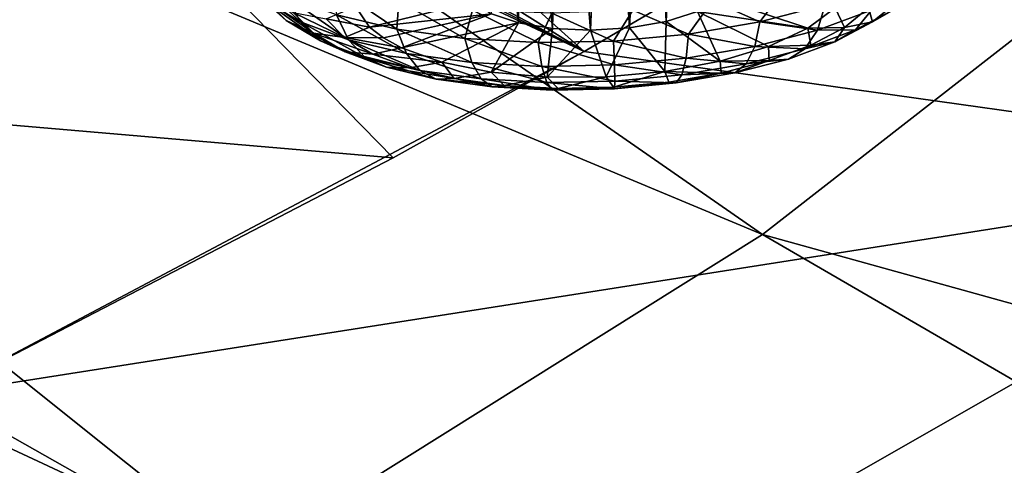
# Model space of a CAD drawing. Header units: metres. Extents: x -106 to 264, y -111 to 81.
# Tile 220 of 256: x 238.73 to 242.32, y 14 to 15.63. Entities that reach past the tile are written whole.
import ezdxf

# ---------------------------------------------------------------- set-up
doc = ezdxf.new("R2010")
doc.units = ezdxf.units.M
doc.layers.add('solid_20422013', color=7, linetype='CONTINUOUS')

msp = doc.modelspace()

# ---------------------------------------------------------------- linework, layer by layer
at = {"layer": 'solid_20422013'}
for points in [[(241.441483, 14.843563, 224.925171), (235.757446, 18.787466, 220.345047), (234.400467, 17.781658, 223.14061)], [(241.441483, 14.843563, 224.925171), (243.021332, 16.073936, 221.505783), (235.757446, 18.787466, 220.345047)], [(239.555359, 13.663767, 228.204071), (234.400467, 17.781658, 223.14061), (232.797165, 16.81839, 225.818024)], [(239.555359, 13.663767, 228.204071), (241.441483, 14.843563, 224.925171), (234.400467, 17.781658, 223.14061)], [(241.025711, 17.025833, 173.394104), (241.163361, 17.107063, 173.341034), (241.090057, 15.620065, 172.708282)], [(241.163361, 17.107063, 173.341034), (241.205002, 15.655831, 172.632401), (241.090057, 15.620065, 172.708282)], [(243.750961, 15.095148, 178.274918), (241.881516, 16.147882, 175.33461), (243.42215, 17.121202, 174.656631)], [(240.870148, 16.960585, 173.41156), (241.025711, 17.025833, 173.394104), (240.956192, 15.596735, 172.75058)], [(241.025711, 17.025833, 173.394104), (241.090057, 15.620065, 172.708282), (240.956192, 15.596735, 172.75058)], [(240.707672, 16.917135, 173.391129), (240.870148, 16.960585, 173.41156), (240.814255, 15.587732, 172.755859)], [(240.870148, 16.960585, 173.41156), (240.956192, 15.596735, 172.75058), (240.814255, 15.587732, 172.755859)], [(240.416931, 16.905682, 173.246292), (240.55191, 15.614404, 172.656677), (240.452759, 15.647918, 172.560257)], [(240.416931, 16.905682, 173.246292), (240.552261, 16.898142, 173.333679), (240.55191, 15.614404, 172.656677)], [(240.552261, 16.898142, 173.333679), (240.675751, 15.593785, 172.723694), (240.55191, 15.614404, 172.656677)], [(240.552261, 16.898142, 173.333679), (240.707672, 16.917135, 173.391129), (240.675751, 15.593785, 172.723694)], [(240.707672, 16.917135, 173.391129), (240.814255, 15.587732, 172.755859), (240.675751, 15.593785, 172.723694)], [(237.376923, 12.543273, 231.318253), (239.555359, 13.663767, 228.204071), (232.797165, 16.81839, 225.818024)], [(236.835953, 15.401944, 173.870758), (235.543442, 16.658749, 171.087677), (238.801514, 16.443502, 173.122894)], [(236.835953, 15.401944, 173.870758), (238.801514, 16.443502, 173.122894), (240.094437, 15.123119, 176.065125)], [(238.801514, 16.443502, 173.122894), (240.79097, 15.509927, 175.78775), (240.094437, 15.123119, 176.065125)], [(238.801514, 16.443502, 173.122894), (239.281616, 16.259499, 173.687546), (240.79097, 15.509927, 175.78775)], [(239.281616, 16.259499, 173.687546), (239.517151, 16.181063, 173.946335), (240.79097, 15.509927, 175.78775)], [(239.517151, 16.181063, 173.946335), (239.787643, 16.138288, 174.165527), (240.79097, 15.509927, 175.78775)], [(239.787643, 16.138288, 174.165527), (240.097977, 16.132048, 174.34668), (240.79097, 15.509927, 175.78775)], [(240.097977, 16.132048, 174.34668), (241.881516, 16.147882, 175.33461), (240.79097, 15.509927, 175.78775)], [(240.79097, 15.509927, 175.78775), (241.881516, 16.147882, 175.33461), (243.750961, 15.095148, 178.274918)], [(241.441483, 14.843563, 224.925171), (249.652908, 12.567022, 223.748062), (243.021332, 16.073936, 221.505783)], [(239.703476, 15.62338, 172.805405), (239.621826, 15.697488, 172.873306), (239.534912, 15.786304, 172.639282)], [(239.622055, 15.706599, 172.586136), (239.703476, 15.62338, 172.805405), (239.534912, 15.786304, 172.639282)], [(239.564636, 15.794252, 172.937622), (239.755844, 15.618697, 173.087875), (239.70433, 15.712124, 173.161285)], [(239.621826, 15.697488, 172.873306), (239.755844, 15.618697, 173.087875), (239.564636, 15.794252, 172.937622)], [(240.10788, 15.59132, 173.514511), (240.114655, 15.695379, 173.595856), (239.87587, 15.749939, 173.429413)], [(239.887756, 15.643601, 173.356079), (240.10788, 15.59132, 173.514511), (239.87587, 15.749939, 173.429413)], [(241.432602, 15.618442, 173.608383), (241.531235, 15.749106, 173.634048), (241.259048, 15.694803, 173.737335)], [(241.432602, 15.618442, 173.608383), (241.670532, 15.6801, 173.482422), (241.531235, 15.749106, 173.634048)], [(239.804123, 15.576901, 172.73848), (239.703476, 15.62338, 172.805405), (239.622055, 15.706599, 172.586136)], [(239.729599, 15.653066, 172.537796), (239.804123, 15.576901, 172.73848), (239.622055, 15.706599, 172.586136)], [(239.931808, 15.55296, 173.27475), (239.887756, 15.643601, 173.356079), (239.70433, 15.712124, 173.161285)], [(239.755844, 15.618697, 173.087875), (239.931808, 15.55296, 173.27475), (239.70433, 15.712124, 173.161285)], [(241.205002, 15.655831, 172.632401), (241.291748, 15.701136, 172.529053), (241.606903, 15.594995, 172.772827)], [(241.291748, 15.701136, 172.529053), (241.706604, 15.670238, 172.595779), (241.606903, 15.594995, 172.772827)], [(239.621826, 15.697488, 172.873306), (239.829056, 15.549555, 173.006454), (239.755844, 15.618697, 173.087875)], [(239.703476, 15.62338, 172.805405), (239.829056, 15.549555, 173.006454), (239.621826, 15.697488, 172.873306)], [(239.957352, 15.674618, 172.370728), (240.008621, 15.598997, 172.567184), (239.850357, 15.629292, 172.497498)], [(240.386307, 15.691611, 172.44223), (240.008621, 15.598997, 172.567184), (239.957352, 15.674618, 172.370728)], [(240.386307, 15.691611, 172.44223), (240.452759, 15.647918, 172.560257), (240.008621, 15.598997, 172.567184)], [(240.10788, 15.59132, 173.514511), (240.356216, 15.557288, 173.630493), (240.114655, 15.695379, 173.595856)], [(240.356216, 15.557288, 173.630493), (240.384216, 15.661622, 173.713745), (240.114655, 15.695379, 173.595856)], [(241.171982, 15.57399, 173.688309), (241.259048, 15.694803, 173.737335), (240.968872, 15.661328, 173.786011)], [(241.171982, 15.57399, 173.688309), (241.432602, 15.618442, 173.608383), (241.259048, 15.694803, 173.737335)], [(241.64212, 15.587976, 173.39595), (241.670532, 15.6801, 173.482422), (241.432602, 15.618442, 173.608383)], [(241.606903, 15.594995, 172.772827), (241.706604, 15.670238, 172.595779), (241.740677, 15.598506, 172.806229)], [(241.64212, 15.587976, 173.39595), (241.839844, 15.661364, 173.235565), (241.670532, 15.6801, 173.482422)], [(241.706604, 15.670238, 172.595779), (241.829147, 15.669805, 172.637726), (241.740677, 15.598506, 172.806229)], [(241.740677, 15.598506, 172.806229), (241.829147, 15.669805, 172.637726), (241.843033, 15.618645, 172.882965)], [(241.781723, 15.589533, 173.144836), (241.931274, 15.66899, 172.963287), (241.839844, 15.661364, 173.235565)], [(241.843033, 15.618645, 172.882965), (241.931274, 15.66899, 172.963287), (241.781723, 15.589533, 173.144836)], [(241.829147, 15.669805, 172.637726), (241.94194, 15.698359, 172.694565), (241.843033, 15.618645, 172.882965)], [(241.843033, 15.618645, 172.882965), (241.94194, 15.698359, 172.694565), (241.931274, 15.66899, 172.963287)], [(239.917023, 15.56117, 172.677002), (239.804123, 15.576901, 172.73848), (239.729599, 15.653066, 172.537796)], [(239.850357, 15.629292, 172.497498), (239.917023, 15.56117, 172.677002), (239.729599, 15.653066, 172.537796)], [(240.008621, 15.598997, 172.567184), (239.917023, 15.56117, 172.677002), (239.850357, 15.629292, 172.497498)], [(240.142975, 15.502804, 173.426743), (240.10788, 15.59132, 173.514511), (239.887756, 15.643601, 173.356079)], [(239.931808, 15.55296, 173.27475), (240.142975, 15.502804, 173.426743), (239.887756, 15.643601, 173.356079)], [(240.452759, 15.647918, 172.560257), (240.059265, 15.559891, 172.671738), (240.008621, 15.598997, 172.567184)], [(240.452759, 15.647918, 172.560257), (240.124451, 15.524296, 172.769257), (240.059265, 15.559891, 172.671738)], [(240.55191, 15.614404, 172.656677), (240.124451, 15.524296, 172.769257), (240.452759, 15.647918, 172.560257)], [(240.356216, 15.557288, 173.630493), (240.623245, 15.542814, 173.69957), (240.384216, 15.661622, 173.713745)], [(240.623245, 15.542814, 173.69957), (240.67305, 15.650108, 173.778046), (240.384216, 15.661622, 173.713745)], [(240.623245, 15.542814, 173.69957), (240.898697, 15.548453, 173.719086), (240.67305, 15.650108, 173.778046)], [(240.898697, 15.548453, 173.719086), (240.968872, 15.661328, 173.786011), (240.67305, 15.650108, 173.778046)], [(240.898697, 15.548453, 173.719086), (241.171982, 15.57399, 173.688309), (240.968872, 15.661328, 173.786011)], [(241.090057, 15.620065, 172.708282), (241.205002, 15.655831, 172.632401), (241.287537, 15.475198, 173.035049)], [(241.205002, 15.655831, 172.632401), (241.606903, 15.594995, 172.772827), (241.464508, 15.528724, 172.922089)], [(241.205002, 15.655831, 172.632401), (241.464508, 15.528724, 172.922089), (241.287537, 15.475198, 173.035049)], [(241.781723, 15.589533, 173.144836), (241.839844, 15.661364, 173.235565), (241.64212, 15.587976, 173.39595)], [(239.703476, 15.62338, 172.805405), (239.919052, 15.509336, 172.92247), (239.829056, 15.549555, 173.006454)], [(239.804123, 15.576901, 172.73848), (239.919052, 15.509336, 172.92247), (239.703476, 15.62338, 172.805405)], [(239.993927, 15.487961, 173.181549), (239.931808, 15.55296, 173.27475), (239.755844, 15.618697, 173.087875)], [(239.829056, 15.549555, 173.006454), (239.993927, 15.487961, 173.181549), (239.755844, 15.618697, 173.087875)], [(240.008621, 15.598997, 172.567184), (240.059265, 15.559891, 172.671738), (239.917023, 15.56117, 172.677002)], [(240.381226, 15.470156, 173.53801), (240.356216, 15.557288, 173.630493), (240.10788, 15.59132, 173.514511)], [(240.142975, 15.502804, 173.426743), (240.381226, 15.470156, 173.53801), (240.10788, 15.59132, 173.514511)], [(240.55191, 15.614404, 172.656677), (240.27179, 15.471842, 172.919205), (240.124451, 15.524296, 172.769257)], [(240.55191, 15.614404, 172.656677), (240.452515, 15.435374, 173.033051), (240.27179, 15.471842, 172.919205)], [(240.55191, 15.614404, 172.656677), (240.675751, 15.593785, 172.723694), (240.452515, 15.435374, 173.033051)], [(240.675751, 15.593785, 172.723694), (240.656311, 15.416972, 173.104263), (240.452515, 15.435374, 173.033051)], [(240.675751, 15.593785, 172.723694), (240.814255, 15.587732, 172.755859), (240.656311, 15.416972, 173.104263)], [(240.814255, 15.587732, 172.755859), (240.956192, 15.596735, 172.75058), (240.871597, 15.417683, 173.128815)], [(240.956192, 15.596735, 172.75058), (241.086075, 15.437468, 173.105301), (240.871597, 15.417683, 173.128815)], [(240.956192, 15.596735, 172.75058), (241.090057, 15.620065, 172.708282), (241.086075, 15.437468, 173.105301)], [(241.090057, 15.620065, 172.708282), (241.287537, 15.475198, 173.035049), (241.086075, 15.437468, 173.105301)], [(241.413849, 15.528823, 173.5168), (241.432602, 15.618442, 173.608383), (241.171982, 15.57399, 173.688309)], [(241.413849, 15.528823, 173.5168), (241.64212, 15.587976, 173.39595), (241.432602, 15.618442, 173.608383)], [(241.464508, 15.528724, 172.922089), (241.606903, 15.594995, 172.772827), (241.618256, 15.533462, 172.954849)], [(241.606903, 15.594995, 172.772827), (241.740677, 15.598506, 172.806229), (241.618256, 15.533462, 172.954849)], [(241.618256, 15.533462, 172.954849), (241.740677, 15.598506, 172.806229), (241.706177, 15.545923, 173.049118)], [(241.706177, 15.545923, 173.049118), (241.843033, 15.618645, 172.882965), (241.781723, 15.589533, 173.144836)], [(241.740677, 15.598506, 172.806229), (241.843033, 15.618645, 172.882965), (241.706177, 15.545923, 173.049118)], [(239.804123, 15.576901, 172.73848), (240.019806, 15.500736, 172.841583), (239.919052, 15.509336, 172.92247)], [(239.917023, 15.56117, 172.677002), (240.019806, 15.500736, 172.841583), (239.804123, 15.576901, 172.73848)], [(239.917023, 15.56117, 172.677002), (240.124451, 15.524296, 172.769257), (240.019806, 15.500736, 172.841583)], [(240.059265, 15.559891, 172.671738), (240.124451, 15.524296, 172.769257), (239.917023, 15.56117, 172.677002)], [(240.637405, 15.456269, 173.604279), (240.623245, 15.542814, 173.69957), (240.356216, 15.557288, 173.630493)], [(240.381226, 15.470156, 173.53801), (240.637405, 15.456269, 173.604279), (240.356216, 15.557288, 173.630493)], [(240.814255, 15.587732, 172.755859), (240.871597, 15.417683, 173.128815), (240.656311, 15.416972, 173.104263)], [(241.163834, 15.486178, 173.593475), (241.171982, 15.57399, 173.688309), (240.898697, 15.548453, 173.719086)], [(241.163834, 15.486178, 173.593475), (241.413849, 15.528823, 173.5168), (241.171982, 15.57399, 173.688309)], [(241.596451, 15.52077, 173.29512), (241.64212, 15.587976, 173.39595), (241.413849, 15.528823, 173.5168)], [(241.596451, 15.52077, 173.29512), (241.781723, 15.589533, 173.144836), (241.64212, 15.587976, 173.39595)], [(241.706177, 15.545923, 173.049118), (241.781723, 15.589533, 173.144836), (241.596451, 15.52077, 173.29512)], [(240.069962, 15.452964, 173.082718), (239.993927, 15.487961, 173.181549), (239.829056, 15.549555, 173.006454)], [(239.919052, 15.509336, 172.92247), (240.069962, 15.452964, 173.082718), (239.829056, 15.549555, 173.006454)], [(240.191788, 15.440966, 173.323959), (240.142975, 15.502804, 173.426743), (239.931808, 15.55296, 173.27475)], [(239.993927, 15.487961, 173.181549), (240.191788, 15.440966, 173.323959), (239.931808, 15.55296, 173.27475)], [(240.124451, 15.524296, 172.769257), (240.27179, 15.471842, 172.919205), (240.019806, 15.500736, 172.841583)], [(240.901657, 15.461679, 173.623001), (240.898697, 15.548453, 173.719086), (240.623245, 15.542814, 173.69957)], [(240.637405, 15.456269, 173.604279), (240.901657, 15.461679, 173.623001), (240.623245, 15.542814, 173.69957)], [(240.901657, 15.461679, 173.623001), (241.163834, 15.486178, 173.593475), (240.898697, 15.548453, 173.719086)], [(241.382568, 15.465344, 173.40834), (241.413849, 15.528823, 173.5168), (241.163834, 15.486178, 173.593475)], [(241.287537, 15.475198, 173.035049), (241.464508, 15.528724, 172.922089), (241.466599, 15.477173, 173.077866)], [(241.382568, 15.465344, 173.40834), (241.596451, 15.52077, 173.29512), (241.413849, 15.528823, 173.5168)], [(241.536606, 15.482991, 173.186661), (241.596451, 15.52077, 173.29512), (241.382568, 15.465344, 173.40834)], [(241.464508, 15.528724, 172.922089), (241.618256, 15.533462, 172.954849), (241.466599, 15.477173, 173.077866)], [(241.466599, 15.477173, 173.077866), (241.618256, 15.533462, 172.954849), (241.536606, 15.482991, 173.186661)], [(241.536606, 15.482991, 173.186661), (241.706177, 15.545923, 173.049118), (241.596451, 15.52077, 173.29512)], [(241.618256, 15.533462, 172.954849), (241.706177, 15.545923, 173.049118), (241.536606, 15.482991, 173.186661)], [(238.429825, 14.260743, 176.687347), (240.79097, 15.509927, 175.78775), (243.750961, 15.095148, 178.274918)], [(238.429825, 14.260743, 176.687347), (240.094437, 15.123119, 176.065125), (240.79097, 15.509927, 175.78775)], [(240.154785, 15.450316, 172.984909), (240.069962, 15.452964, 173.082718), (239.919052, 15.509336, 172.92247)], [(240.019806, 15.500736, 172.841583), (240.154785, 15.450316, 172.984909), (239.919052, 15.509336, 172.92247)], [(240.251038, 15.409953, 173.213058), (240.191788, 15.440966, 173.323959), (239.993927, 15.487961, 173.181549)], [(240.069962, 15.452964, 173.082718), (240.251038, 15.409953, 173.213058), (239.993927, 15.487961, 173.181549)], [(240.27179, 15.471842, 172.919205), (240.154785, 15.450316, 172.984909), (240.019806, 15.500736, 172.841583)], [(240.415024, 15.410375, 173.428223), (240.381226, 15.470156, 173.53801), (240.142975, 15.502804, 173.426743)], [(240.191788, 15.440966, 173.323959), (240.415024, 15.410375, 173.428223), (240.142975, 15.502804, 173.426743)], [(241.1483, 15.425387, 173.480179), (241.163834, 15.486178, 173.593475), (240.901657, 15.461679, 173.623001)], [(241.1483, 15.425387, 173.480179), (241.382568, 15.465344, 173.40834), (241.163834, 15.486178, 173.593475)], [(240.316757, 15.411846, 173.101486), (240.251038, 15.409953, 173.213058), (240.069962, 15.452964, 173.082718)], [(240.154785, 15.450316, 172.984909), (240.316757, 15.411846, 173.101486), (240.069962, 15.452964, 173.082718)], [(240.27179, 15.471842, 172.919205), (240.316757, 15.411846, 173.101486), (240.154785, 15.450316, 172.984909)], [(240.27179, 15.471842, 172.919205), (240.452515, 15.435374, 173.033051), (240.316757, 15.411846, 173.101486)], [(240.65506, 15.397364, 173.490311), (240.637405, 15.456269, 173.604279), (240.381226, 15.470156, 173.53801)], [(240.415024, 15.410375, 173.428223), (240.65506, 15.397364, 173.490311), (240.381226, 15.470156, 173.53801)], [(240.902649, 15.402432, 173.507858), (240.901657, 15.461679, 173.623001), (240.637405, 15.456269, 173.604279)], [(240.65506, 15.397364, 173.490311), (240.902649, 15.402432, 173.507858), (240.637405, 15.456269, 173.604279)], [(240.902649, 15.402432, 173.507858), (241.1483, 15.425387, 173.480179), (240.901657, 15.461679, 173.623001)], [(241.086075, 15.437468, 173.105301), (241.287537, 15.475198, 173.035049), (241.291519, 15.431803, 173.170563)], [(241.340866, 15.432265, 173.290298), (241.382568, 15.465344, 173.40834), (241.1483, 15.425387, 173.480179)], [(241.287537, 15.475198, 173.035049), (241.466599, 15.477173, 173.077866), (241.291519, 15.431803, 173.170563)], [(241.291519, 15.431803, 173.170563), (241.466599, 15.477173, 173.077866), (241.340866, 15.432265, 173.290298)], [(241.340866, 15.432265, 173.290298), (241.536606, 15.482991, 173.186661), (241.382568, 15.465344, 173.40834)], [(241.466599, 15.477173, 173.077866), (241.536606, 15.482991, 173.186661), (241.340866, 15.432265, 173.290298)], [(240.455353, 15.381955, 173.308472), (240.415024, 15.410375, 173.428223), (240.191788, 15.440966, 173.323959)], [(240.251038, 15.409953, 173.213058), (240.455353, 15.381955, 173.308472), (240.191788, 15.440966, 173.323959)], [(240.316757, 15.411846, 173.101486), (240.499481, 15.386805, 173.186829), (240.251038, 15.409953, 173.213058)], [(240.452515, 15.435374, 173.033051), (240.499481, 15.386805, 173.186829), (240.316757, 15.411846, 173.101486)], [(240.452515, 15.435374, 173.033051), (240.656311, 15.416972, 173.104263), (240.499481, 15.386805, 173.186829)], [(240.656311, 15.416972, 173.104263), (240.695969, 15.376154, 173.237656), (240.499481, 15.386805, 173.186829)], [(240.656311, 15.416972, 173.104263), (240.871597, 15.417683, 173.128815), (240.695969, 15.376154, 173.237656)], [(240.871597, 15.417683, 173.128815), (240.898651, 15.380303, 173.252029), (240.695969, 15.376154, 173.237656)], [(240.871597, 15.417683, 173.128815), (241.086075, 15.437468, 173.105301), (240.898651, 15.380303, 173.252029)], [(241.086075, 15.437468, 173.105301), (241.099747, 15.399094, 173.22937), (240.898651, 15.380303, 173.252029)], [(241.12645, 15.395695, 173.356033), (241.1483, 15.425387, 173.480179), (240.902649, 15.402432, 173.507858)], [(241.086075, 15.437468, 173.105301), (241.291519, 15.431803, 173.170563), (241.099747, 15.399094, 173.22937)], [(241.099747, 15.399094, 173.22937), (241.291519, 15.431803, 173.170563), (241.12645, 15.395695, 173.356033)], [(241.12645, 15.395695, 173.356033), (241.340866, 15.432265, 173.290298), (241.1483, 15.425387, 173.480179)], [(241.291519, 15.431803, 173.170563), (241.340866, 15.432265, 173.290298), (241.12645, 15.395695, 173.356033)], [(236.835953, 15.401944, 173.870758), (240.094437, 15.123119, 176.065125), (238.429825, 14.260743, 176.687347)], [(240.499481, 15.386805, 173.186829), (240.455353, 15.381955, 173.308472), (240.251038, 15.409953, 173.213058)], [(240.675018, 15.370048, 173.365311), (240.65506, 15.397364, 173.490311), (240.415024, 15.410375, 173.428223)], [(240.455353, 15.381955, 173.308472), (240.675018, 15.370048, 173.365311), (240.415024, 15.410375, 173.428223)], [(240.499481, 15.386805, 173.186829), (240.695969, 15.376154, 173.237656), (240.455353, 15.381955, 173.308472)], [(240.695969, 15.376154, 173.237656), (240.675018, 15.370048, 173.365311), (240.455353, 15.381955, 173.308472)], [(240.901627, 15.374687, 173.381363), (240.902649, 15.402432, 173.507858), (240.65506, 15.397364, 173.490311)], [(240.675018, 15.370048, 173.365311), (240.901627, 15.374687, 173.381363), (240.65506, 15.397364, 173.490311)], [(240.898651, 15.380303, 173.252029), (240.901627, 15.374687, 173.381363), (240.675018, 15.370048, 173.365311)], [(240.695969, 15.376154, 173.237656), (240.898651, 15.380303, 173.252029), (240.675018, 15.370048, 173.365311)], [(240.898651, 15.380303, 173.252029), (241.099747, 15.399094, 173.22937), (240.901627, 15.374687, 173.381363)], [(240.901627, 15.374687, 173.381363), (241.12645, 15.395695, 173.356033), (240.902649, 15.402432, 173.507858)], [(241.099747, 15.399094, 173.22937), (241.12645, 15.395695, 173.356033), (240.901627, 15.374687, 173.381363)], [(240.36644, 13.164464, 179.739502), (238.429825, 14.260743, 176.687347), (243.750961, 15.095148, 178.274918)], [(240.36644, 13.164464, 179.739502), (243.750961, 15.095148, 178.274918), (245.38324, 13.984519, 181.359802)], [(239.555359, 13.663767, 228.204071), (247.787918, 11.162981, 227.649948), (241.441483, 14.843563, 224.925171)], [(241.441483, 14.843563, 224.925171), (247.787918, 11.162981, 227.649948), (249.652908, 12.567022, 223.748062)], [(236.496277, 11.601168, 180.662308), (238.429825, 14.260743, 176.687347), (240.36644, 13.164464, 179.739502)]]:
    msp.add_3dface(points, dxfattribs=at)

doc.saveas('drawing.dxf')
